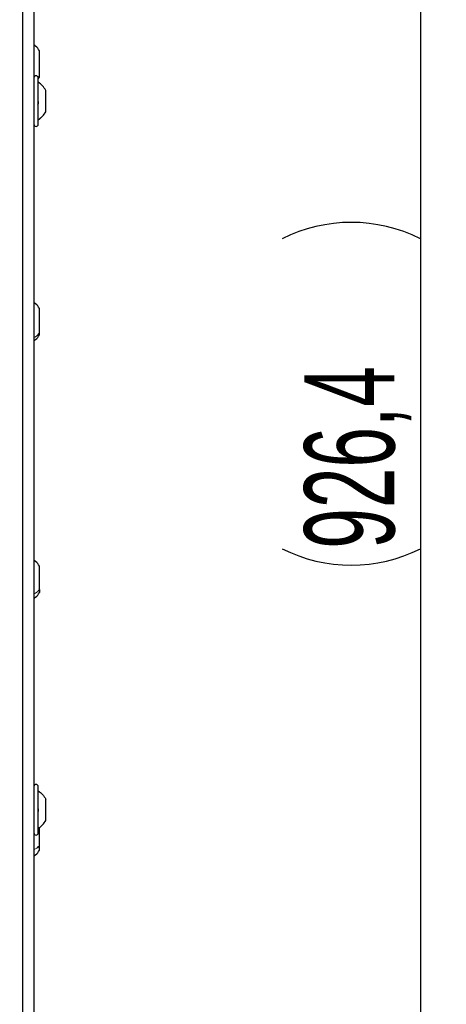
# Paper-space layout 'Blatt3' of a CAD drawing. Header units: millimetres. Extents: x 5 to 418, y 2 to 292.
# Tile 37 of 83: x 136 to 152, y 141 to 179. Entities that reach past the tile are written whole.
import ezdxf

# ---------------------------------------------------------------- set-up
doc = ezdxf.new("R2010")
doc.units = ezdxf.units.MM
doc.layers.add('SLD-0', color=7, linetype='Continuous')
doc.styles.add('SLDTEXTSTYLE0', font='TXT', dxfattribs={"width": 0.605})
doc.dimstyles.new('SLDDIMSTYLE2', dxfattribs={"dimtxt": 3.5, "dimasz": 3.302, "dimexe": 0, "dimexo": 0.0625, "dimgap": 0.875, "dimtad": 1, "dimdec": 1, "dimlfac": 6, "dimrnd": 1e-09, "dimzin": 12, "dimdsep": 46, "dimtxsty": 'SLDTEXTSTYLE0', "dimsah": 1, "dimcen": 0.09, "dimadec": 0, "dimazin": 3, "dimtfac": 1, "dimtofl": 0, "dimtmove": 0, "dimatfit": 3, "dimfxl": 1, "dimfrac": 2, "dimtolj": 1, "dimtzin": 12, "dimarcsym": 0})

# ---------------------------------------------------------------- blocks, each defined once
blk = doc.blocks.new('_D_20')
at = {"layer": 'SLD-0', "color": 7}
for p, q in [((134.355, 242.06), (152.186, 242.06)), ((151.186, 242.06), (151.186, 87.665)), ((127.161, 87.665), (152.186, 87.665))]:
    blk.add_line(p, q, dxfattribs=at)
for centre, start, end in [((148.5, 165.506), 63.4349, 116.5651), ((148.5, 164.218), 243.4349, 296.5651)]:
    blk.add_arc(centre, 6.006, start, end, dxfattribs=at)
for points in [[(151.186, 242.06), (150.678, 238.758), (151.694, 238.758)], [(151.186, 87.665), (151.694, 90.967), (150.678, 90.967)]]:
    blk.add_solid(points, dxfattribs=at)
at = {"layer": 'SLD-0', "color": 7, "insert": (146.674, 158.847), "char_height": 3.5, "attachment_point": 1, "rotation": 90, "style": 'SLDTEXTSTYLE0'}
blk.add_mtext('926,4', dxfattribs=at)

psp = doc.layouts.new('Blatt3')

# ---------------------------------------------------------------- linework, layer by layer
at = {"color": 7, "linetype": 'Continuous', "lineweight": 18}
for p, q in [((135.7608, 122.8883), (135.7608, 208.7153)), ((136.3491, 177.1462), (136.4047, 177.2033))]:
    psp.add_line(p, q, dxfattribs=at)
at = {"color": 7, "linetype": 'Continuous', "lineweight": 25}
for p, q in [((135.7609, 122.8883), (135.7609, 208.7153)), ((136.1881, 186.2185), (136.1881, 138.7185)), ((136.4047, 177.2033), (136.4047, 178.1734)), ((136.3547, 175.3185), (136.3547, 177.1185)), ((136.3643, 177.1002), (136.4047, 177.1468)), ((136.4047, 177.1468), (136.4047, 177.2033)), ((136.6464, 175.8121), (136.6464, 176.631)), ((136.6464, 175.8064), (136.6464, 175.8121)), ((136.4047, 167.2272), (136.4047, 168.1735)), ((136.4047, 167.1468), (136.4047, 167.2272)), ((136.4047, 157.2658), (136.4047, 158.1735)), ((136.4047, 157.2658), (136.4047, 157.1468)), ((136.3547, 147.8185), (136.3547, 149.6185)), ((136.6464, 148.3064), (136.6464, 149.1306)), ((136.4047, 147.3229), (136.4047, 148.0365)), ((136.4047, 147.1468), (136.4047, 147.3229))]:
    psp.add_line(p, q, dxfattribs=at)
for centre, radius, start, end in [((136.2714, 177.1185), 0.0833, 360, 180), ((135.8098, 176.1635), 0.9583, 29.1989, 55.34848), ((136.2714, 175.3185), 0.0833, 180, 0), ((136.2714, 149.6185), 0.0833, 360, 180), ((136.2714, 147.8185), 0.0833, 180, 0)]:
    psp.add_arc(centre, radius, start, end, dxfattribs=at)
for points, knots in [([(136.4047, 178.1734), (136.3574, 178.2388), (136.2954, 178.3246), (136.2087, 178.3835), (136.1881, 178.3975)], [0, 0, 0, 0, 0.76227189, 1, 1, 1, 1]), ([(136.3262, 176.2358), (136.3301, 176.232), (136.3379, 176.2246), (136.3471, 176.2049), (136.3532, 176.1807), (136.3555, 176.1539), (136.3533, 176.1287), (136.3472, 176.1088), (136.338, 176.0956), (136.3301, 176.0932), (136.3262, 176.092)], [0, 0, 0, 0, 0.1252217, 0.2494831, 0.3743256, 0.4990628, 0.6238964, 0.749388, 0.8744406, 1, 1, 1, 1]), ([(136.3547, 175.4858), (136.4125, 175.5309), (136.5281, 175.621), (136.607, 175.7446), (136.6464, 175.8063)], [0, 0, 0, 0, 0.5, 1, 1, 1, 1]), ([(136.4047, 168.1735), (136.3574, 168.2389), (136.2954, 168.3246), (136.2087, 168.3835), (136.1881, 168.3975)], [0, 0, 0, 0, 0.7622719, 1, 1, 1, 1]), ([(136.1881, 166.9228), (136.2087, 166.9368), (136.2954, 166.9956), (136.3574, 167.0814), (136.4047, 167.1468)], [0, 0, 0, 0, 0.2377281, 1, 1, 1, 1]), ([(136.4047, 158.1735), (136.3574, 158.2389), (136.2954, 158.3246), (136.2087, 158.3835), (136.1881, 158.3975)], [0, 0, 0, 0, 0.76227188, 1, 1, 1, 1]), ([(136.1881, 156.9228), (136.2087, 156.9368), (136.2954, 156.9956), (136.3574, 157.0814), (136.4047, 157.1468)], [0, 0, 0, 0, 0.2377281, 1, 1, 1, 1]), ([(136.3864, 157.2253), (136.3854, 157.227), (136.3807, 157.235), (136.3743, 157.2465), (136.3692, 157.2556)], [0, 0, 0, 0, 0.2133762, 1, 1, 1, 1]), ([(136.3262, 148.7771), (136.3301, 148.7742), (136.3379, 148.7686), (136.3471, 148.7511), (136.3532, 148.7282), (136.3555, 148.7017), (136.3533, 148.6755), (136.3472, 148.6536), (136.338, 148.6378), (136.3301, 148.6334), (136.3262, 148.6313)], [0, 0, 0, 0, 0.1252217, 0.2494831, 0.3743256, 0.4990628, 0.6238964, 0.749388, 0.8744406, 1, 1, 1, 1]), ([(136.1881, 146.9228), (136.2087, 146.9368), (136.2954, 146.9957), (136.3574, 147.0814), (136.4047, 147.1468)], [0, 0, 0, 0, 0.2377281, 1, 1, 1, 1]), ([(136.3398, 147.3063), (136.3402, 147.3054), (136.3463, 147.2937), (136.3582, 147.2747), (136.3692, 147.2572)], [0, 0, 0, 0, 0.07710804, 1, 1, 1, 1])]:
    psp.add_open_spline(points, degree=3, knots=knots, dxfattribs=at)
at = {"color": 7, "linetype": 'Continuous', "lineweight": 18}
psp.add_open_spline([(136.3547, 175.4961), (136.4125, 175.5405), (136.5281, 175.6294), (136.607, 175.7512), (136.6464, 175.8121)], degree=3, dxfattribs=at)
for points, knots in [([(136.1881, 167.0382), (136.2087, 167.05), (136.2954, 167.0997), (136.3574, 167.172), (136.4047, 167.2272)], [0, 0, 0, 0, 0.23772811, 1, 1, 1, 1]), ([(136.1881, 157.0937), (136.2087, 157.1044), (136.2954, 157.1497), (136.3574, 157.2156), (136.4047, 157.2658)], [0, 0, 0, 0, 0.2377281, 1, 1, 1, 1]), ([(136.1881, 147.1757), (136.2087, 147.1849), (136.2954, 147.2236), (136.3574, 147.2799), (136.4047, 147.3229)], [0, 0, 0, 0, 0.2377281, 1, 1, 1, 1])]:
    psp.add_open_spline(points, degree=3, knots=knots, dxfattribs=at)
at = {"color": 7, "linetype": 'Continuous', "lineweight": 25}
for points in [[(136.3547, 149.4511), (136.4125, 149.406), (136.5281, 149.3158), (136.607, 149.1923), (136.6464, 149.1306)], [(136.3547, 147.9859), (136.4125, 148.031), (136.5281, 148.1211), (136.607, 148.2446), (136.6464, 148.3064)]]:
    psp.add_open_spline(points, degree=3, dxfattribs=at)

# ---------------------------------------------------------------- dimensions: what is measured, and where the dimension line sits
at = {"layer": 'SLD-0', "color": 7}
dim = psp.add_linear_dim(base=(151.1861, 87.6646), p1=(134.3547, 242.0601), p2=(127.1612, 87.6646), angle=90, text='(<>)', dimstyle='SLDDIMSTYLE2', dxfattribs=at)
dim.commit()
dim.dimension.update_dxf_attribs({"geometry": '_D_20', "text_midpoint": (151.1861, 164.8624), "dimtype": 160})

doc.saveas('drawing.dxf')
